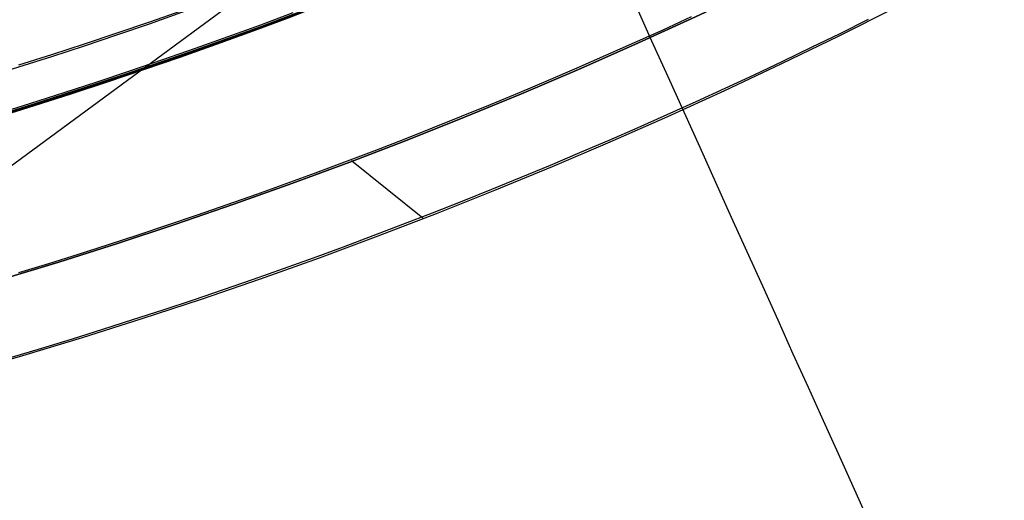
# Model space of a CAD drawing. Extents: x 5157 to 5867, y -156 to 1031.
# Tile 31 of 87: x 5535 to 5548, y 568 to 574. Entities that reach past the tile are written whole.
import ezdxf

# ---------------------------------------------------------------- set-up
doc = ezdxf.new("R2010")
doc.units = 0
doc.layers.add('1', color=7, linetype='CONTINUOUS')

msp = doc.modelspace()

# ---------------------------------------------------------------- linework, layer by layer
at = {"layer": '1', "color": 39}
msp.add_line((5516.753, 558.58, 26.283), (5547.412, 581.15, 26.283), dxfattribs=at)
at = {"layer": '1', "color": 35}
msp.add_line((5540.372, 571.476, 275), (5539.469, 572.2, 275), dxfattribs=at)
for points in [[(5535.268, 573.411), (5535.682, 573.543), (5536.096, 573.677), (5536.508, 573.815), (5536.92, 573.955), (5537.33, 574.098), (5537.74, 574.244), (5538.148, 574.392), (5538.556, 574.544), (5538.962, 574.698), (5539.368, 574.855), (5539.772, 575.015), (5540.175, 575.177), (5540.577, 575.343), (5540.978, 575.511), (5541.378, 575.681), (5541.777, 575.855), (5542.174, 576.031), (5542.57, 576.21), (5542.965, 576.392), (5543.359, 576.576)], [(5543.587, 576.099), (5543.19, 575.913), (5542.791, 575.73), (5542.392, 575.549), (5541.991, 575.372), (5541.589, 575.197), (5541.186, 575.024), (5540.782, 574.855), (5540.376, 574.688), (5539.97, 574.524), (5539.562, 574.363), (5539.153, 574.205), (5538.743, 574.049), (5538.332, 573.897), (5537.92, 573.747), (5537.507, 573.6), (5537.093, 573.456), (5536.678, 573.314), (5536.262, 573.176), (5535.845, 573.04), (5535.427, 572.907), (5535.008, 572.777)], [(5535.008, 572.777), (5535.427, 572.907), (5535.845, 573.04), (5536.262, 573.176), (5536.678, 573.314), (5537.093, 573.456), (5537.507, 573.6), (5537.92, 573.747), (5538.332, 573.897), (5538.743, 574.049), (5539.153, 574.205), (5539.562, 574.363), (5539.97, 574.524), (5540.376, 574.688), (5540.782, 574.855), (5541.186, 575.024), (5541.589, 575.197), (5541.991, 575.372), (5542.392, 575.549), (5542.791, 575.73), (5543.19, 575.913), (5543.587, 576.099)], [(5535.002, 572.798), (5535.42, 572.928), (5535.838, 573.061), (5536.255, 573.197), (5536.671, 573.335), (5537.086, 573.477), (5537.5, 573.621), (5537.912, 573.768), (5538.324, 573.918), (5538.735, 574.07)], [(5545.998, 573.983), (5545.638, 573.804), (5545.277, 573.628), (5544.914, 573.454), (5544.551, 573.282), (5544.187, 573.113), (5543.822, 572.945), (5543.455, 572.78), (5543.088, 572.617), (5542.72, 572.456), (5542.35, 572.298), (5541.98, 572.142), (5541.609, 571.988), (5541.237, 571.836), (5540.864, 571.686), (5540.49, 571.539), (5540.115, 571.394), (5539.74, 571.251), (5539.363, 571.11), (5538.986, 570.972), (5538.608, 570.836), (5538.229, 570.702), (5537.849, 570.57), (5537.469, 570.441), (5537.087, 570.314), (5536.705, 570.19), (5536.323, 570.068), (5535.939, 569.948), (5535.555, 569.83), (5535.17, 569.715)], [(5535.266, 570.787), (5535.644, 570.903), (5536.022, 571.021), (5536.399, 571.141), (5536.775, 571.264), (5537.15, 571.389), (5537.525, 571.516), (5537.899, 571.646), (5538.272, 571.777), (5538.644, 571.911), (5539.016, 572.048), (5539.387, 572.186), (5539.757, 572.327), (5540.126, 572.47), (5540.494, 572.615), (5540.861, 572.762), (5541.227, 572.912), (5541.593, 573.063), (5541.957, 573.217), (5542.321, 573.373), (5542.684, 573.532), (5543.045, 573.692), (5543.406, 573.855), (5543.766, 574.02)]]:
    msp.add_lwpolyline(points, dxfattribs=at)
at = {"layer": '1', "color": 35, "extrusion": (0, 0, -1)}
for centre, radius, start, end in [((-5516.622, 632.508, -275), 65.49, 218.73717, 38.73717), ((-5516.622, 632.508, -251.484), 65.49, 218.73717, 38.73717), ((-5516.622, 632.508, -251.484), 64.49, 218.73717, 38.73717), ((-5516.622, 632.508, -52.607), 62.5, 218.73717, 38.73717), ((-5516.622, 632.508, -103.507), 62.5, 218.73717, 38.73717), ((-5516.622, 632.508, -225), 62.522, 244.45145, 272.88652), ((-5516.622, 632.508, -226), 62.522, 244.45145, 272.88655)]:
    msp.add_arc(centre, radius, start, end, dxfattribs=at)
at = {"layer": '1', "color": 35}
for centre, radius, start, end in [((5516.622, 632.508, 275), 64.49, 141.26283, 321.26283), ((5516.622, 632.508, 101.507), 62.5, 141.26283, 321.26283), ((5516.622, 632.508, 47.811), 62.5, 141.26283, 321.26283), ((5516.622, 632.508, 102.507), 62.5, 141.26283, 321.26283), ((5516.622, 632.508, 42.507), 61.994, 269.83426, 295.54855)]:
    msp.add_arc(centre, radius, start, end, dxfattribs=at)
at = {"layer": '1', "color": 39, "extrusion": (0, 0, -1)}
for centre, radius in [((-5516.962, 631.909, -24.542), 78.014), ((-5516.962, 631.909, -24.542), 77.829), ((-5516.962, 631.909, -16.982), 77.829)]:
    msp.add_arc(centre, radius, 155.68001, 275.68001, dxfattribs=at)
at = {"layer": '1', "color": 39}
for centre, radius, start, end in [((5516.962, 631.909, 16.982), 78.014, 264.31999, 24.31999), ((5516.962, 631.909, 20.762), 78.014, 264.31999, 24.31999), ((5515.798, 637.239, 26.283), 78.665, 269.94212, 299.8259), ((5515.798, 637.238, 27.48), 79.326, 269.96139, 299.82607)]:
    msp.add_arc(centre, radius, start, end, dxfattribs=at)
at = {"layer": '1', "color": 39, "extrusion": (-2.17682e-06, -9.29492e-07, -1)}
msp.add_arc((-5514.542, 637.506, -20.769), 77.994, 162.37912, 255.86625, dxfattribs=at)
at = {"layer": '1', "color": 39, "extrusion": (-0.91126, -0.411832, 1.47218e-15)}
msp.add_arc((1743.46, 43.557, -5287.626), 40.528, 269.4207, 319.0268, dxfattribs=at)
at = {"layer": '1', "color": 39, "extrusion": (0.010328, -0.047306, -0.998827)}
msp.add_arc((5524.787, 556.805, 2.052), 77.755, 71.99349, 102.68865, dxfattribs=at)

doc.saveas('drawing.dxf')
